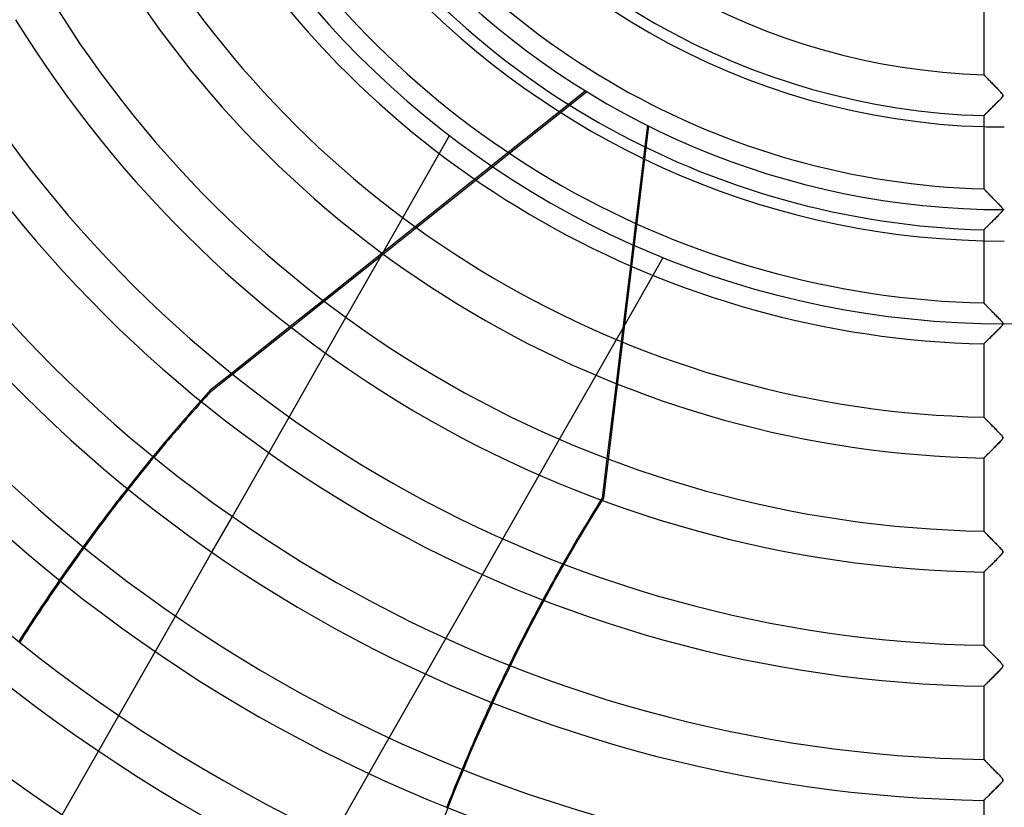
# Model space of a CAD drawing. Header units: millimetres. Extents: x -635 to 635, y -635 to 635.
# Tile 8 of 52: x -240 to 0, y -341 to -148. Entities that reach past the tile are written whole.
import ezdxf

# ---------------------------------------------------------------- set-up
doc = ezdxf.new("R2010")
doc.units = ezdxf.units.MM
doc.layers.add('HIDDEN', color=7, linetype='Continuous')
doc.layers.add('THICK', color=7, linetype='Continuous')

msp = doc.modelspace()

# ---------------------------------------------------------------- linework, layer by layer
at = {"layer": 'HIDDEN'}
for p, q in [((-4.99, -161.89), (-5, -161.88)), ((-4.97, -161.92), (-4.99, -161.89)), ((-4.92, -161.96), (-4.97, -161.92)), ((-4.87, -162.02), (-4.92, -161.96)), ((-4.79, -162.1), (-4.87, -162.02)), ((-4.7, -162.19), (-4.79, -162.1)), ((-4.6, -162.29), (-4.7, -162.19)), ((-4.49, -162.41), (-4.6, -162.29)), ((-4.36, -162.54), (-4.49, -162.41)), ((-4.22, -162.69), (-4.36, -162.54)), ((-4.06, -162.85), (-4.22, -162.69)), ((-3.89, -163.03), (-4.06, -162.85)), ((-3.71, -163.21), (-3.89, -163.03)), ((-3.52, -163.41), (-3.71, -163.21)), ((-3.32, -163.62), (-3.52, -163.41)), ((-3.1, -163.83), (-3.32, -163.62)), ((-2.88, -164.06), (-3.1, -163.83)), ((-2.65, -164.3), (-2.88, -164.06)), ((-2.41, -164.54), (-2.65, -164.3)), ((-2.16, -164.79), (-2.41, -164.54)), ((-1.91, -165.05), (-2.16, -164.79)), ((-1.66, -165.31), (-1.91, -165.05)), ((-1.43, -165.55), (-1.66, -165.31)), ((-1.21, -165.78), (-1.43, -165.55)), ((-102.16, -165.83), (-106.3, -169.13)), ((-106.02, -169.31), (-101.88, -166.01)), ((-1.38, -168.29), (-1.22, -168.13)), ((-1.22, -168.13), (-1.07, -167.97)), ((-1.01, -165.98), (-1.21, -165.78)), ((-1.07, -167.97), (-0.93, -167.82)), ((-0.84, -166.17), (-1.01, -165.98)), ((-0.93, -167.82), (-0.8, -167.68)), ((-0.69, -166.34), (-0.84, -166.17)), ((-0.8, -167.68), (-0.68, -167.56)), ((-0.57, -166.48), (-0.69, -166.34)), ((-0.68, -167.56), (-0.58, -167.44)), ((-0.58, -167.44), (-0.5, -167.33)), ((-0.47, -166.6), (-0.57, -166.48)), ((-0.5, -167.33), (-0.42, -167.23)), ((-0.4, -166.7), (-0.47, -166.6)), ((-0.42, -167.23), (-0.36, -167.13)), ((-0.35, -166.79), (-0.4, -166.7)), ((-0.36, -167.13), (-0.33, -167.04)), ((-0.32, -166.88), (-0.35, -166.79)), ((-0.33, -167.04), (-0.32, -166.96)), ((-0.32, -166.96), (-0.32, -166.88)), ((-3.82, -170.71), (-3.66, -170.56)), ((-3.66, -170.56), (-3.49, -170.39)), ((-3.49, -170.39), (-3.32, -170.22)), ((-3.32, -170.22), (-3.14, -170.05)), ((-3.14, -170.05), (-2.96, -169.87)), ((-2.96, -169.87), (-2.78, -169.69)), ((-2.78, -169.69), (-2.6, -169.51)), ((-2.6, -169.51), (-2.41, -169.33)), ((-2.41, -169.33), (-2.23, -169.15)), ((-2.23, -169.15), (-2.05, -168.97)), ((-2.05, -168.97), (-1.88, -168.79)), ((-1.88, -168.79), (-1.71, -168.62)), ((-1.71, -168.62), (-1.54, -168.45)), ((-1.54, -168.45), (-1.38, -168.29)), ((-5, -171.87), (-4.99, -171.86)), ((-4.99, -171.86), (-4.97, -171.84)), ((-4.97, -171.84), (-4.93, -171.8)), ((-4.93, -171.8), (-4.87, -171.74)), ((-4.87, -171.74), (-4.8, -171.67)), ((-4.8, -171.67), (-4.72, -171.59)), ((-4.72, -171.59), (-4.62, -171.5)), ((-4.62, -171.5), (-4.51, -171.39)), ((-4.51, -171.39), (-4.39, -171.27)), ((-4.39, -171.27), (-4.26, -171.15)), ((-4.26, -171.15), (-4.12, -171.01)), ((-4.12, -171.01), (-3.97, -170.87)), ((-3.97, -170.87), (-3.82, -170.71)), ((-86.79, -174.37), (-97.8, -265.13)), ((-87.09, -174.22), (-87.72, -179.47)), ((-152.05, -206.02), (-135.34, -176.73)), ((-135.34, -176.73), (-135.34, -176.73)), ((-121.01, -180.86), (-129.18, -187.38)), ((-128.91, -187.56), (-120.73, -181.05)), ((-4.99, -189.73), (-5, -189.72)), ((-4.96, -189.76), (-4.99, -189.73)), ((-4.92, -189.8), (-4.96, -189.76)), ((-4.86, -189.87), (-4.92, -189.8)), ((-4.78, -189.95), (-4.86, -189.87)), ((-4.69, -190.04), (-4.78, -189.95)), ((-4.58, -190.15), (-4.69, -190.04)), ((-4.46, -190.27), (-4.58, -190.15)), ((-4.33, -190.4), (-4.46, -190.27)), ((-4.19, -190.55), (-4.33, -190.4)), ((-4.05, -190.7), (-4.19, -190.55)), ((-3.89, -190.86), (-4.05, -190.7)), ((-3.73, -191.03), (-3.89, -190.86)), ((-3.55, -191.2), (-3.73, -191.03)), ((-3.37, -191.39), (-3.55, -191.2)), ((-3.19, -191.58), (-3.37, -191.39)), ((-2.99, -191.78), (-3.19, -191.58)), ((-2.79, -191.99), (-2.99, -191.78)), ((-2.58, -192.2), (-2.79, -191.99)), ((-2.36, -192.42), (-2.58, -192.2)), ((-2.14, -192.65), (-2.36, -192.42)), ((-1.91, -192.88), (-2.14, -192.65)), ((-1.69, -193.1), (-1.91, -192.88)), ((-1.48, -193.32), (-1.69, -193.1)), ((-1.29, -193.52), (-1.48, -193.32)), ((-1.11, -193.71), (-1.29, -193.52)), ((-0.94, -193.88), (-1.11, -193.71)), ((-0.8, -194.04), (-0.94, -193.88)), ((-0.67, -194.18), (-0.8, -194.04)), ((-0.57, -194.3), (-0.67, -194.18)), ((-0.49, -194.41), (-0.57, -194.3)), ((-0.42, -194.5), (-0.49, -194.41)), ((-0.37, -194.58), (-0.42, -194.5)), ((-0.34, -194.66), (-0.37, -194.58)), ((-2.37, -197.11), (-2.2, -196.94)), ((-2.2, -196.94), (-2.02, -196.76)), ((-2.02, -196.76), (-1.85, -196.59)), ((-1.85, -196.59), (-1.67, -196.41)), ((-1.67, -196.41), (-1.51, -196.24)), ((-1.51, -196.24), (-1.34, -196.08)), ((-1.34, -196.08), (-1.18, -195.91)), ((-1.18, -195.91), (-1.03, -195.75)), ((-1.03, -195.75), (-0.89, -195.6)), ((-0.89, -195.6), (-0.76, -195.46)), ((-0.76, -195.46), (-0.65, -195.34)), ((-0.65, -195.34), (-0.55, -195.22)), ((-0.55, -195.22), (-0.47, -195.12)), ((-0.47, -195.12), (-0.4, -195.02)), ((-0.4, -195.02), (-0.36, -194.94)), ((-0.36, -194.94), (-0.33, -194.87)), ((-0.32, -194.73), (-0.34, -194.66)), ((-0.33, -194.87), (-0.32, -194.8)), ((-0.32, -194.8), (-0.32, -194.73)), ((-143.71, -198.96), (-151.79, -205.42)), ((-151.53, -205.61), (-143.44, -199.15)), ((-89.99, -198.13), (-91.24, -208.5)), ((-4.74, -199.45), (-4.65, -199.36)), ((-4.65, -199.36), (-4.55, -199.26)), ((-4.55, -199.26), (-4.44, -199.15)), ((-4.44, -199.15), (-4.32, -199.03)), ((-4.32, -199.03), (-4.19, -198.91)), ((-4.19, -198.91), (-4.05, -198.77)), ((-4.05, -198.77), (-3.9, -198.63)), ((-3.9, -198.63), (-3.75, -198.48)), ((-3.75, -198.48), (-3.59, -198.32)), ((-3.59, -198.32), (-3.43, -198.16)), ((-3.43, -198.16), (-3.26, -197.99)), ((-3.26, -197.99), (-3.09, -197.82)), ((-3.09, -197.82), (-2.91, -197.65)), ((-2.91, -197.65), (-2.73, -197.47)), ((-2.73, -197.47), (-2.55, -197.29)), ((-2.55, -197.29), (-2.37, -197.11)), ((-5, -199.7), (-4.99, -199.7)), ((-4.99, -199.7), (-4.97, -199.67)), ((-4.97, -199.67), (-4.93, -199.64)), ((-4.93, -199.64), (-4.88, -199.59)), ((-4.88, -199.59), (-4.82, -199.52)), ((-4.82, -199.52), (-4.74, -199.45)), ((-93.09, -223.76), (-83.22, -206.46)), ((-83.22, -206.46), (-83.22, -206.46)), ((-166.2, -216.91), (-174.23, -223.31)), ((-173.98, -223.51), (-165.95, -217.1)), ((-4.99, -217.56), (-5, -217.55)), ((-4.98, -217.58), (-4.99, -217.56)), ((-4.95, -217.61), (-4.98, -217.58)), ((-4.91, -217.65), (-4.95, -217.61)), ((-4.86, -217.7), (-4.91, -217.65)), ((-4.79, -217.76), (-4.86, -217.7)), ((-4.72, -217.84), (-4.79, -217.76)), ((-4.64, -217.92), (-4.72, -217.84)), ((-4.55, -218.02), (-4.64, -217.92)), ((-4.45, -218.12), (-4.55, -218.02)), ((-4.34, -218.23), (-4.45, -218.12)), ((-4.23, -218.34), (-4.34, -218.23)), ((-4.11, -218.47), (-4.23, -218.34)), ((-3.98, -218.6), (-4.11, -218.47)), ((-3.85, -218.73), (-3.98, -218.6)), ((-3.71, -218.87), (-3.85, -218.73)), ((-3.57, -219.02), (-3.71, -218.87)), ((-3.42, -219.17), (-3.57, -219.02)), ((-3.26, -219.33), (-3.42, -219.17)), ((-3.1, -219.5), (-3.26, -219.33)), ((-2.93, -219.67), (-3.1, -219.5)), ((-2.76, -219.84), (-2.93, -219.67)), ((-2.58, -220.03), (-2.76, -219.84)), ((-2.39, -220.21), (-2.58, -220.03)), ((-2.21, -220.41), (-2.39, -220.21)), ((-2.01, -220.6), (-2.21, -220.41)), ((-1.82, -220.8), (-2.01, -220.6)), ((-1.64, -220.99), (-1.82, -220.8)), ((-1.46, -221.17), (-1.64, -220.99)), ((-165.6, -229.78), (-160.63, -221.06)), ((-1.3, -221.34), (-1.46, -221.17)), ((-1.14, -221.5), (-1.3, -221.34)), ((-0.99, -221.66), (-1.14, -221.5)), ((-1, -223.55), (-0.87, -223.41)), ((-0.86, -221.8), (-0.99, -221.66)), ((-0.87, -223.41), (-0.75, -223.28)), ((-0.75, -221.92), (-0.86, -221.8)), ((-0.64, -222.04), (-0.75, -221.92)), ((-0.75, -223.28), (-0.64, -223.16)), ((-0.56, -222.14), (-0.64, -222.04)), ((-0.64, -223.16), (-0.55, -223.05)), ((-0.49, -222.23), (-0.56, -222.14)), ((-0.55, -223.05), (-0.47, -222.95)), ((-0.43, -222.31), (-0.49, -222.23)), ((-0.47, -222.95), (-0.41, -222.86)), ((-0.38, -222.39), (-0.43, -222.31)), ((-0.41, -222.86), (-0.37, -222.78)), ((-0.35, -222.46), (-0.38, -222.39)), ((-0.37, -222.78), (-0.34, -222.71)), ((-0.33, -222.52), (-0.35, -222.46)), ((-0.34, -222.71), (-0.32, -222.65)), ((-0.32, -222.58), (-0.33, -222.52)), ((-0.32, -222.65), (-0.32, -222.58)), ((-3.29, -225.85), (-3.13, -225.69)), ((-3.13, -225.69), (-2.96, -225.52)), ((-2.96, -225.52), (-2.79, -225.35)), ((-2.79, -225.35), (-2.62, -225.18)), ((-2.62, -225.18), (-2.45, -225.01)), ((-2.45, -225.01), (-2.28, -224.84)), ((-2.28, -224.84), (-2.11, -224.67)), ((-2.11, -224.67), (-1.94, -224.51)), ((-1.94, -224.51), (-1.77, -224.34)), ((-1.77, -224.34), (-1.61, -224.18)), ((-1.61, -224.18), (-1.45, -224.01)), ((-1.45, -224.01), (-1.3, -223.85)), ((-1.3, -223.85), (-1.15, -223.7)), ((-1.15, -223.7), (-1, -223.55)), ((-99.61, -235.19), (-94.63, -226.46)), ((-93.48, -226.94), (-94.72, -237.2)), ((-5, -227.54), (-4.99, -227.53)), ((-4.99, -227.53), (-4.97, -227.51)), ((-4.97, -227.51), (-4.93, -227.47)), ((-4.93, -227.47), (-4.88, -227.42)), ((-4.88, -227.42), (-4.81, -227.35)), ((-4.81, -227.35), (-4.74, -227.28)), ((-4.74, -227.28), (-4.65, -227.19)), ((-4.65, -227.19), (-4.55, -227.09)), ((-4.55, -227.09), (-4.44, -226.98)), ((-4.44, -226.98), (-4.32, -226.86)), ((-4.32, -226.86), (-4.19, -226.74)), ((-4.19, -226.74), (-4.06, -226.61)), ((-4.06, -226.61), (-3.91, -226.47)), ((-3.91, -226.47), (-3.77, -226.32)), ((-3.77, -226.32), (-3.61, -226.17)), ((-3.61, -226.17), (-3.46, -226.01)), ((-3.46, -226.01), (-3.29, -225.85)), ((-188.56, -234.73), (-193.82, -238.93)), ((-193.63, -239.18), (-188.31, -234.93)), ((-193.82, -238.93), (-193.63, -239.18)), ((-179.46, -254.08), (-174.49, -245.37)), ((-4.99, -245.39), (-5, -245.38)), ((-4.97, -245.41), (-4.99, -245.39)), ((-4.94, -245.45), (-4.97, -245.41)), ((-4.89, -245.5), (-4.94, -245.45)), ((-4.83, -245.56), (-4.89, -245.5)), ((-4.75, -245.64), (-4.83, -245.56)), ((-4.67, -245.72), (-4.75, -245.64)), ((-4.58, -245.82), (-4.67, -245.72)), ((-4.47, -245.92), (-4.58, -245.82)), ((-4.36, -246.04), (-4.47, -245.92)), ((-4.24, -246.16), (-4.36, -246.04)), ((-4.11, -246.29), (-4.24, -246.16)), ((-3.98, -246.43), (-4.11, -246.29)), ((-3.84, -246.57), (-3.98, -246.43)), ((-3.69, -246.72), (-3.84, -246.57)), ((-3.54, -246.87), (-3.69, -246.72)), ((-3.38, -247.04), (-3.54, -246.87)), ((-3.22, -247.2), (-3.38, -247.04)), ((-3.05, -247.38), (-3.22, -247.2)), ((-2.87, -247.56), (-3.05, -247.38)), ((-2.69, -247.74), (-2.87, -247.56)), ((-2.5, -247.93), (-2.69, -247.74)), ((-2.31, -248.12), (-2.5, -247.93)), ((-2.12, -248.32), (-2.31, -248.12)), ((-1.92, -248.53), (-2.12, -248.32)), ((-1.72, -248.72), (-1.92, -248.53)), ((-1.54, -248.92), (-1.72, -248.72)), ((-1.36, -249.1), (-1.54, -248.92)), ((-1.2, -249.27), (-1.36, -249.1)), ((-1.04, -249.43), (-1.2, -249.27)), ((-0.9, -249.58), (-1.04, -249.43)), ((-0.78, -249.71), (-0.9, -249.58)), ((-0.67, -249.83), (-0.78, -249.71)), ((-0.58, -249.94), (-0.67, -249.83)), ((-113.49, -259.51), (-108.51, -250.79)), ((-1.86, -252.25), (-1.66, -252.05)), ((-1.66, -252.05), (-1.46, -251.85)), ((-1.46, -251.85), (-1.27, -251.65)), ((-1.27, -251.65), (-1.09, -251.46)), ((-1.09, -251.46), (-0.92, -251.28)), ((-0.92, -251.28), (-0.76, -251.12)), ((-0.76, -251.12), (-0.63, -250.97)), ((-0.63, -250.97), (-0.52, -250.84)), ((-0.5, -250.03), (-0.58, -249.94)), ((-0.52, -250.84), (-0.44, -250.73)), ((-0.44, -250.12), (-0.5, -250.03)), ((-0.39, -250.19), (-0.44, -250.12)), ((-0.44, -250.73), (-0.38, -250.64)), ((-0.35, -250.26), (-0.39, -250.19)), ((-0.38, -250.64), (-0.35, -250.57)), ((-0.33, -250.33), (-0.35, -250.26)), ((-0.35, -250.57), (-0.33, -250.51)), ((-0.32, -250.39), (-0.33, -250.33)), ((-0.33, -250.51), (-0.32, -250.45)), ((-0.32, -250.45), (-0.32, -250.39)), ((-4.38, -254.76), (-4.23, -254.61)), ((-4.23, -254.61), (-4.07, -254.45)), ((-4.07, -254.45), (-3.9, -254.28)), ((-3.9, -254.28), (-3.71, -254.1)), ((-3.71, -254.1), (-3.52, -253.91)), ((-3.52, -253.91), (-3.32, -253.71)), ((-3.32, -253.71), (-3.12, -253.51)), ((-3.12, -253.51), (-2.91, -253.3)), ((-2.91, -253.3), (-2.7, -253.09)), ((-2.7, -253.09), (-2.49, -252.88)), ((-2.49, -252.88), (-2.28, -252.67)), ((-2.28, -252.67), (-2.07, -252.46)), ((-2.07, -252.46), (-1.86, -252.25)), ((-96.94, -255.49), (-98.11, -265.13)), ((-5, -255.37), (-4.99, -255.36)), ((-4.99, -255.36), (-4.96, -255.33)), ((-4.96, -255.33), (-4.91, -255.27)), ((-4.91, -255.27), (-4.84, -255.2)), ((-4.84, -255.2), (-4.75, -255.12)), ((-4.75, -255.12), (-4.64, -255.01)), ((-4.64, -255.01), (-4.52, -254.89)), ((-4.52, -254.89), (-4.38, -254.76)), ((-98.11, -265.13), (-97.8, -265.13)), ((-193.31, -278.35), (-188.34, -269.65)), ((-4.99, -273.22), (-5, -273.21)), ((-4.96, -273.26), (-4.99, -273.22)), ((-4.91, -273.31), (-4.96, -273.26)), ((-4.84, -273.38), (-4.91, -273.31)), ((-4.76, -273.46), (-4.84, -273.38)), ((-4.65, -273.57), (-4.76, -273.46)), ((-4.54, -273.69), (-4.65, -273.57)), ((-4.41, -273.82), (-4.54, -273.69)), ((-4.26, -273.97), (-4.41, -273.82)), ((-127.34, -283.81), (-122.37, -275.09)), ((-4.11, -274.12), (-4.26, -273.97)), ((-3.94, -274.29), (-4.11, -274.12)), ((-3.77, -274.47), (-3.94, -274.29)), ((-3.59, -274.65), (-3.77, -274.47)), ((-3.39, -274.85), (-3.59, -274.65)), ((-3.19, -275.06), (-3.39, -274.85)), ((-2.98, -275.27), (-3.19, -275.06)), ((-2.76, -275.5), (-2.98, -275.27)), ((-2.53, -275.73), (-2.76, -275.5)), ((-2.29, -275.97), (-2.53, -275.73)), ((-2.05, -276.22), (-2.29, -275.97)), ((-1.81, -276.46), (-2.05, -276.22)), ((-1.57, -276.7), (-1.81, -276.46)), ((-1.36, -276.93), (-1.57, -276.7)), ((-1.15, -277.14), (-1.36, -276.93)), ((-0.97, -277.33), (-1.15, -277.14)), ((-0.81, -277.5), (-0.97, -277.33)), ((-0.67, -277.66), (-0.81, -277.5)), ((-0.56, -277.79), (-0.67, -277.66)), ((-0.58, -278.74), (-0.48, -278.61)), ((-0.47, -277.9), (-0.56, -277.79)), ((-0.48, -278.61), (-0.41, -278.51)), ((-0.4, -278), (-0.47, -277.9)), ((-0.41, -278.51), (-0.35, -278.41)), ((-0.35, -278.09), (-0.4, -278)), ((-0.33, -278.17), (-0.35, -278.09)), ((-0.35, -278.41), (-0.33, -278.33)), ((-0.32, -278.25), (-0.33, -278.17)), ((-0.33, -278.33), (-0.32, -278.25)), ((-2.96, -281.18), (-2.76, -280.98)), ((-2.76, -280.98), (-2.55, -280.77)), ((-2.55, -280.77), (-2.35, -280.57)), ((-2.35, -280.57), (-2.14, -280.36)), ((-2.14, -280.36), (-1.94, -280.16)), ((-1.94, -280.16), (-1.74, -279.96)), ((-1.74, -279.96), (-1.55, -279.76)), ((-1.55, -279.76), (-1.36, -279.57)), ((-1.36, -279.57), (-1.18, -279.38)), ((-1.18, -279.38), (-1, -279.2)), ((-1, -279.2), (-0.84, -279.03)), ((-0.84, -279.03), (-0.7, -278.87)), ((-0.7, -278.87), (-0.58, -278.74)), ((-5, -283.2), (-4.99, -283.19)), ((-4.99, -283.19), (-4.96, -283.15)), ((-4.96, -283.15), (-4.91, -283.1)), ((-4.91, -283.1), (-4.84, -283.03)), ((-4.84, -283.03), (-4.75, -282.95)), ((-4.75, -282.95), (-4.64, -282.84)), ((-4.64, -282.84), (-4.52, -282.72)), ((-4.52, -282.72), (-4.39, -282.59)), ((-4.39, -282.59), (-4.24, -282.45)), ((-4.24, -282.45), (-4.08, -282.29)), ((-4.08, -282.29), (-3.91, -282.13)), ((-3.91, -282.13), (-3.74, -281.95)), ((-3.74, -281.95), (-3.55, -281.77)), ((-3.55, -281.77), (-3.36, -281.58)), ((-3.36, -281.58), (-3.17, -281.38)), ((-3.17, -281.38), (-2.96, -281.18)), ((-207.14, -302.61), (-202.18, -293.91)), ((-141.19, -308.08), (-136.22, -299.37)), ((-4.99, -301.05), (-5, -301.04)), ((-4.97, -301.07), (-4.99, -301.05)), ((-4.94, -301.1), (-4.97, -301.07)), ((-4.9, -301.15), (-4.94, -301.1)), ((-4.84, -301.21), (-4.9, -301.15)), ((-4.77, -301.27), (-4.84, -301.21)), ((-4.7, -301.35), (-4.77, -301.27)), ((-4.61, -301.44), (-4.7, -301.35)), ((-4.51, -301.54), (-4.61, -301.44)), ((-4.4, -301.65), (-4.51, -301.54)), ((-4.29, -301.77), (-4.4, -301.65)), ((-4.17, -301.89), (-4.29, -301.77)), ((-4.04, -302.02), (-4.17, -301.89)), ((-3.91, -302.15), (-4.04, -302.02)), ((-3.77, -302.29), (-3.91, -302.15)), ((-3.62, -302.44), (-3.77, -302.29)), ((-3.47, -302.6), (-3.62, -302.44)), ((-3.31, -302.76), (-3.47, -302.6)), ((-3.15, -302.92), (-3.31, -302.76)), ((-2.98, -303.1), (-3.15, -302.92)), ((-2.81, -303.27), (-2.98, -303.1)), ((-2.63, -303.46), (-2.81, -303.27)), ((-2.44, -303.64), (-2.63, -303.46)), ((-2.25, -303.84), (-2.44, -303.64)), ((-2.06, -304.04), (-2.25, -303.84)), ((-1.86, -304.23), (-2.06, -304.04)), ((-1.67, -304.43), (-1.86, -304.23)), ((-1.5, -304.61), (-1.67, -304.43)), ((-1.33, -304.78), (-1.5, -304.61)), ((-1.17, -304.95), (-1.33, -304.78)), ((-1.02, -305.1), (-1.17, -304.95)), ((-1.51, -307.54), (-1.32, -307.35)), ((-1.32, -307.35), (-1.14, -307.17)), ((-1.14, -307.17), (-0.97, -306.99)), ((-0.88, -305.25), (-1.02, -305.1)), ((-0.97, -306.99), (-0.81, -306.82)), ((-0.77, -305.38), (-0.88, -305.25)), ((-0.81, -306.82), (-0.68, -306.67)), ((-0.66, -305.49), (-0.77, -305.38)), ((-0.68, -306.67), (-0.56, -306.54)), ((-0.57, -305.6), (-0.66, -305.49)), ((-0.49, -305.7), (-0.57, -305.6)), ((-0.56, -306.54), (-0.47, -306.42)), ((-0.42, -305.8), (-0.49, -305.7)), ((-0.47, -306.42), (-0.4, -306.32)), ((-0.36, -305.9), (-0.42, -305.8)), ((-0.4, -306.32), (-0.35, -306.22)), ((-0.33, -305.98), (-0.36, -305.9)), ((-0.35, -306.22), (-0.32, -306.14)), ((-0.32, -306.06), (-0.33, -305.98)), ((-0.32, -306.14), (-0.32, -306.06)), ((-3.98, -310.02), (-3.82, -309.85)), ((-3.82, -309.85), (-3.64, -309.68)), ((-3.64, -309.68), (-3.46, -309.5)), ((-3.46, -309.5), (-3.27, -309.31)), ((-3.27, -309.31), (-3.08, -309.12)), ((-3.08, -309.12), (-2.88, -308.93)), ((-2.88, -308.93), (-2.68, -308.73)), ((-2.68, -308.73), (-2.48, -308.53)), ((-2.48, -308.53), (-2.28, -308.33)), ((-2.28, -308.33), (-2.09, -308.13)), ((-2.09, -308.13), (-1.89, -307.93)), ((-1.89, -307.93), (-1.7, -307.74)), ((-1.7, -307.74), (-1.51, -307.54)), ((-5, -311.02), (-4.99, -311.02)), ((-4.99, -311.02), (-4.96, -310.99)), ((-4.96, -310.99), (-4.91, -310.94)), ((-4.91, -310.94), (-4.85, -310.88)), ((-4.85, -310.88), (-4.77, -310.79)), ((-4.77, -310.79), (-4.67, -310.7)), ((-4.67, -310.7), (-4.55, -310.59)), ((-4.55, -310.59), (-4.43, -310.46)), ((-4.43, -310.46), (-4.29, -310.32)), ((-4.29, -310.32), (-4.14, -310.18)), ((-4.14, -310.18), (-3.98, -310.02)), ((-220.97, -326.85), (-216.01, -318.16)), ((-155.02, -332.34), (-150.06, -323.64)), ((-4.99, -328.88), (-5, -328.87)), ((-4.97, -328.9), (-4.99, -328.88)), ((-4.94, -328.93), (-4.97, -328.9)), ((-4.9, -328.97), (-4.94, -328.93)), ((-4.85, -329.03), (-4.9, -328.97)), ((-4.78, -329.09), (-4.85, -329.03)), ((-4.7, -329.17), (-4.78, -329.09)), ((-4.62, -329.26), (-4.7, -329.17)), ((-4.52, -329.36), (-4.62, -329.26)), ((-4.42, -329.46), (-4.52, -329.36)), ((-4.31, -329.57), (-4.42, -329.46)), ((-4.19, -329.69), (-4.31, -329.57)), ((-4.07, -329.82), (-4.19, -329.69)), ((-3.93, -329.96), (-4.07, -329.82)), ((-3.8, -330.09), (-3.93, -329.96)), ((-3.65, -330.24), (-3.8, -330.09)), ((-3.5, -330.39), (-3.65, -330.24)), ((-3.35, -330.55), (-3.5, -330.39)), ((-3.19, -330.71), (-3.35, -330.55)), ((-3.02, -330.89), (-3.19, -330.71)), ((-2.84, -331.06), (-3.02, -330.89)), ((-2.67, -331.24), (-2.84, -331.06)), ((-2.48, -331.43), (-2.67, -331.24)), ((-2.29, -331.62), (-2.48, -331.43)), ((-2.1, -331.82), (-2.29, -331.62)), ((-1.9, -332.02), (-2.1, -331.82)), ((-1.72, -332.21), (-1.9, -332.02)), ((-1.54, -332.39), (-1.72, -332.21)), ((-1.36, -332.57), (-1.54, -332.39)), ((-1.2, -332.74), (-1.36, -332.57)), ((-1.05, -332.89), (-1.2, -332.74)), ((-0.92, -333.04), (-1.05, -332.89)), ((-0.79, -333.17), (-0.92, -333.04)), ((-0.69, -333.29), (-0.79, -333.17)), ((-0.59, -333.4), (-0.69, -333.29)), ((-0.51, -333.5), (-0.59, -333.4)), ((-0.43, -333.6), (-0.51, -333.5)), ((-0.37, -333.7), (-0.43, -333.6)), ((-0.34, -333.78), (-0.37, -333.7)), ((-0.32, -333.86), (-0.34, -333.78)), ((-0.32, -333.94), (-0.32, -333.86)), ((-2.47, -336.34), (-2.27, -336.14)), ((-2.27, -336.14), (-2.07, -335.94)), ((-2.07, -335.94), (-1.87, -335.74)), ((-1.87, -335.74), (-1.68, -335.54)), ((-1.68, -335.54), (-1.49, -335.35)), ((-1.49, -335.35), (-1.3, -335.16)), ((-1.3, -335.16), (-1.12, -334.97)), ((-1.12, -334.97), (-0.95, -334.79)), ((-0.95, -334.79), (-0.79, -334.63)), ((-0.79, -334.63), (-0.66, -334.48)), ((-0.66, -334.48), (-0.55, -334.35)), ((-0.55, -334.35), (-0.46, -334.23)), ((-0.46, -334.23), (-0.39, -334.12)), ((-0.39, -334.12), (-0.34, -334.03)), ((-0.34, -334.03), (-0.32, -333.94)), ((-4.91, -338.77), (-4.84, -338.7)), ((-4.84, -338.7), (-4.76, -338.62)), ((-4.76, -338.62), (-4.66, -338.52)), ((-4.66, -338.52), (-4.55, -338.4)), ((-4.55, -338.4), (-4.42, -338.28)), ((-4.42, -338.28), (-4.28, -338.14)), ((-4.28, -338.14), (-4.13, -337.99)), ((-4.13, -337.99), (-3.97, -337.83)), ((-3.97, -337.83), (-3.8, -337.67)), ((-3.8, -337.67), (-3.62, -337.49)), ((-3.62, -337.49), (-3.44, -337.31)), ((-3.44, -337.31), (-3.25, -337.12)), ((-3.25, -337.12), (-3.06, -336.93)), ((-3.06, -336.93), (-2.86, -336.73)), ((-2.86, -336.73), (-2.67, -336.54)), ((-2.67, -336.54), (-2.47, -336.34)), ((-5, -338.85), (-4.99, -338.84)), ((-4.99, -338.84), (-4.96, -338.81)), ((-4.96, -338.81), (-4.91, -338.77))]:
    msp.add_line(p, q, dxfattribs=at)
for radius, start, end in [(202.45, 90, 270), (556.5, 180, 0), (500, 180, 0), (194.78, 180, 270), (552.5, 180, 0), (222.6, 180, 0), (174.62, 268.3592, 270)]:
    msp.add_arc((0, 0), radius, start, end, dxfattribs=at)
for centre, major_axis, start_param, end_param in [((133.07, -533.24), (-348.07, -277.58), -1.408172, -1.400518), ((133.27, -533.49), (-348.07, -277.58), -1.408172, -1.400669), ((133.07, -533.24), (-348.07, -277.58), -1.360401, -1.33797), ((133.27, -533.49), (-348.07, -277.58), -1.36055, -1.33812), ((273.34, -503.89), (0, 445.2), 1.004743, 1.570796), ((273.02, -503.89), (0, -445.2), -2.13685, -2.135606), ((133.07, -533.24), (-348.07, -277.58), -1.297829, -1.275344), ((133.27, -533.49), (-348.07, -277.58), -1.29798, -1.275497), ((273.02, -503.89), (0, -445.2), -2.094739, -2.072036), ((273.02, -503.89), (0, -445.2), -2.031631, -2.009112), ((273.02, -503.89), (0, -445.2), -1.96892, -1.946464)]:
    msp.add_ellipse(centre, major_axis=major_axis, ratio=0.987688, start_param=start_param, end_param=end_param, dxfattribs=at)
at = {"layer": 'THICK'}
for p, q in [((-5, -144.03), (-5, -161.88)), ((-5, -161.88), (-4.99, -161.89)), ((-4.99, -161.89), (-4.96, -161.93)), ((-4.96, -161.93), (-4.91, -161.98)), ((-4.91, -161.98), (-4.83, -162.05)), ((-4.83, -162.05), (-4.74, -162.15)), ((-4.74, -162.15), (-4.64, -162.26)), ((-4.64, -162.26), (-4.52, -162.38)), ((-4.52, -162.38), (-4.38, -162.52)), ((-4.38, -162.52), (-4.23, -162.68)), ((-4.23, -162.68), (-4.07, -162.84)), ((-4.07, -162.84), (-3.9, -163.01)), ((-3.9, -163.01), (-3.73, -163.2)), ((-3.73, -163.2), (-3.54, -163.39)), ((-3.54, -163.39), (-3.35, -163.58)), ((-3.35, -163.58), (-3.15, -163.79)), ((-3.15, -163.79), (-2.95, -164)), ((-2.95, -164), (-2.74, -164.21)), ((-2.74, -164.21), (-2.52, -164.43)), ((-2.52, -164.43), (-2.31, -164.65)), ((-2.31, -164.65), (-2.09, -164.87)), ((-2.09, -164.87), (-1.86, -165.1)), ((-1.86, -165.1), (-1.64, -165.33)), ((-1.64, -165.33), (-1.42, -165.55)), ((-1.42, -165.55), (-1.22, -165.77)), ((-1.18, -168.08), (-1.35, -168.26)), ((-1.22, -165.77), (-1.03, -165.96)), ((-1.01, -167.91), (-1.18, -168.08)), ((-1.03, -165.96), (-0.86, -166.14)), ((-0.87, -167.76), (-1.01, -167.91)), ((-0.74, -167.62), (-0.87, -167.76)), ((-0.86, -166.14), (-0.71, -166.31)), ((-0.62, -167.49), (-0.74, -167.62)), ((-0.71, -166.31), (-0.59, -166.45)), ((-0.52, -167.36), (-0.62, -167.49)), ((-0.59, -166.45), (-0.49, -166.58)), ((-0.44, -167.25), (-0.52, -167.36)), ((-0.49, -166.58), (-0.41, -166.69)), ((-0.38, -167.16), (-0.44, -167.25)), ((-0.41, -166.69), (-0.36, -166.78)), ((-0.34, -167.08), (-0.38, -167.16)), ((-0.36, -166.78), (-0.33, -166.86)), ((-0.32, -167), (-0.34, -167.08)), ((-0.33, -166.86), (-0.32, -166.93)), ((-0.32, -166.93), (-0.32, -167)), ((-106.3, -169.13), (-121.01, -180.86)), ((-120.73, -181.05), (-106.02, -169.31)), ((-3.55, -170.45), (-3.74, -170.64)), ((-3.34, -170.24), (-3.55, -170.45)), ((-3.12, -170.03), (-3.34, -170.24)), ((-2.89, -169.8), (-3.12, -170.03)), ((-2.66, -169.57), (-2.89, -169.8)), ((-2.42, -169.33), (-2.66, -169.57)), ((-2.19, -169.1), (-2.42, -169.33)), ((-1.97, -168.88), (-2.19, -169.1)), ((-1.75, -168.66), (-1.97, -168.88)), ((-1.55, -168.46), (-1.75, -168.66)), ((-1.35, -168.26), (-1.55, -168.46)), ((-4.99, -171.86), (-5, -171.87)), ((-5, -171.87), (-5, -189.72)), ((-4.96, -171.83), (-4.99, -171.86)), ((-4.91, -171.78), (-4.96, -171.83)), ((-4.84, -171.71), (-4.91, -171.78)), ((-4.75, -171.63), (-4.84, -171.71)), ((-4.65, -171.53), (-4.75, -171.63)), ((-4.53, -171.41), (-4.65, -171.53)), ((-4.4, -171.28), (-4.53, -171.41)), ((-4.25, -171.14), (-4.4, -171.28)), ((-4.09, -170.98), (-4.25, -171.14)), ((-3.92, -170.82), (-4.09, -170.98)), ((-3.74, -170.64), (-3.92, -170.82)), ((-87.72, -179.47), (-89.99, -198.13)), ((-129.18, -187.38), (-143.71, -198.96)), ((-143.44, -199.15), (-128.91, -187.56)), ((-5, -189.72), (-4.99, -189.73)), ((-4.99, -189.73), (-4.97, -189.75)), ((-4.97, -189.75), (-4.94, -189.78)), ((-4.94, -189.78), (-4.89, -189.83)), ((-4.89, -189.83), (-4.83, -189.9)), ((-4.83, -189.9), (-4.75, -189.97)), ((-4.75, -189.97), (-4.67, -190.06)), ((-4.67, -190.06), (-4.58, -190.16)), ((-4.58, -190.16), (-4.47, -190.26)), ((-4.47, -190.26), (-4.36, -190.38)), ((-4.36, -190.38), (-4.23, -190.51)), ((-4.23, -190.51), (-4.1, -190.64)), ((-4.1, -190.64), (-3.96, -190.78)), ((-3.96, -190.78), (-3.82, -190.93)), ((-3.82, -190.93), (-3.67, -191.08)), ((-3.67, -191.08), (-3.52, -191.24)), ((-3.52, -191.24), (-3.36, -191.4)), ((-3.36, -191.4), (-3.19, -191.57)), ((-3.19, -191.57), (-3.02, -191.74)), ((-3.02, -191.74), (-2.85, -191.92)), ((-2.85, -191.92), (-2.68, -192.1)), ((-2.68, -192.1), (-2.5, -192.28)), ((-2.5, -192.28), (-2.32, -192.47)), ((-2.32, -192.47), (-2.13, -192.65)), ((-2.13, -192.65), (-1.95, -192.84)), ((-1.95, -192.84), (-1.76, -193.03)), ((-1.76, -193.03), (-1.58, -193.22)), ((-1.58, -193.22), (-1.4, -193.41)), ((-1.4, -193.41), (-1.23, -193.59)), ((-1.23, -193.59), (-1.07, -193.75)), ((-1.07, -193.75), (-0.93, -193.9)), ((-0.93, -193.9), (-0.8, -194.04)), ((-0.8, -194.04), (-0.69, -194.16)), ((-0.69, -194.16), (-0.58, -194.28)), ((-0.58, -194.28), (-0.49, -194.4)), ((-0.49, -194.4), (-0.41, -194.51)), ((-0.41, -194.51), (-0.35, -194.61)), ((-2.24, -196.98), (-2.42, -197.16)), ((-2.06, -196.8), (-2.24, -196.98)), ((-1.87, -196.61), (-2.06, -196.8)), ((-1.69, -196.43), (-1.87, -196.61)), ((-1.5, -196.24), (-1.69, -196.43)), ((-1.32, -196.05), (-1.5, -196.24)), ((-1.15, -195.88), (-1.32, -196.05)), ((-0.99, -195.71), (-1.15, -195.88)), ((-0.84, -195.55), (-0.99, -195.71)), ((-0.71, -195.41), (-0.84, -195.55)), ((-0.6, -195.28), (-0.71, -195.41)), ((-0.51, -195.17), (-0.6, -195.28)), ((-0.43, -195.06), (-0.51, -195.17)), ((-0.37, -194.96), (-0.43, -195.06)), ((-0.33, -194.87), (-0.37, -194.96)), ((-0.35, -194.61), (-0.32, -194.7)), ((-0.32, -194.78), (-0.33, -194.87)), ((-0.32, -194.7), (-0.32, -194.78)), ((-4.66, -199.36), (-4.73, -199.44)), ((-4.57, -199.28), (-4.66, -199.36)), ((-4.48, -199.19), (-4.57, -199.28)), ((-4.37, -199.09), (-4.48, -199.19)), ((-4.26, -198.98), (-4.37, -199.09)), ((-4.14, -198.86), (-4.26, -198.98)), ((-4.02, -198.74), (-4.14, -198.86)), ((-3.89, -198.61), (-4.02, -198.74)), ((-3.74, -198.47), (-3.89, -198.61)), ((-3.6, -198.32), (-3.74, -198.47)), ((-3.44, -198.17), (-3.6, -198.32)), ((-3.28, -198.01), (-3.44, -198.17)), ((-3.11, -197.85), (-3.28, -198.01)), ((-2.94, -197.68), (-3.11, -197.85)), ((-2.77, -197.51), (-2.94, -197.68)), ((-2.6, -197.34), (-2.77, -197.51)), ((-2.42, -197.16), (-2.6, -197.34)), ((-5, -199.7), (-5, -217.55)), ((-4.99, -199.7), (-5, -199.7)), ((-4.98, -199.68), (-4.99, -199.7)), ((-4.95, -199.65), (-4.98, -199.68)), ((-4.91, -199.61), (-4.95, -199.65)), ((-4.86, -199.57), (-4.91, -199.61)), ((-4.8, -199.51), (-4.86, -199.57)), ((-4.73, -199.44), (-4.8, -199.51)), ((-151.79, -205.42), (-166.2, -216.91)), ((-165.95, -217.1), (-151.53, -205.61)), ((-160.63, -221.06), (-152.05, -206.02)), ((-91.24, -208.5), (-93.48, -226.94)), ((-5, -217.55), (-4.99, -217.56)), ((-4.99, -217.56), (-4.97, -217.59)), ((-4.97, -217.59), (-4.93, -217.63)), ((-4.93, -217.63), (-4.87, -217.68)), ((-4.87, -217.68), (-4.8, -217.75)), ((-4.8, -217.75), (-4.72, -217.84)), ((-4.72, -217.84), (-4.63, -217.94)), ((-4.63, -217.94), (-4.52, -218.04)), ((-4.52, -218.04), (-4.4, -218.16)), ((-4.4, -218.16), (-4.28, -218.29)), ((-4.28, -218.29), (-4.15, -218.43)), ((-4.15, -218.43), (-4, -218.57)), ((-4, -218.57), (-3.86, -218.72)), ((-3.86, -218.72), (-3.7, -218.88)), ((-3.7, -218.88), (-3.55, -219.04)), ((-3.55, -219.04), (-3.38, -219.21)), ((-3.38, -219.21), (-3.21, -219.38)), ((-3.21, -219.38), (-3.04, -219.55)), ((-3.04, -219.55), (-2.87, -219.73)), ((-2.87, -219.73), (-2.69, -219.91)), ((-2.69, -219.91), (-2.51, -220.1)), ((-2.51, -220.1), (-2.32, -220.28)), ((-2.32, -220.28), (-2.14, -220.47)), ((-2.14, -220.47), (-1.95, -220.66)), ((-1.95, -220.66), (-1.76, -220.86)), ((-1.76, -220.86), (-1.58, -221.05)), ((-174.23, -223.31), (-188.56, -234.73)), ((-1.58, -221.05), (-1.39, -221.24)), ((-1.39, -221.24), (-1.2, -221.44)), ((-1.2, -221.44), (-1.02, -221.63)), ((-1.02, -221.63), (-0.84, -221.82)), ((-0.77, -223.3), (-0.92, -223.47)), ((-0.84, -221.82), (-0.68, -222)), ((-0.63, -223.14), (-0.77, -223.3)), ((-0.68, -222), (-0.54, -222.16)), ((-0.51, -223), (-0.63, -223.14)), ((-0.54, -222.16), (-0.43, -222.3)), ((-0.42, -222.88), (-0.51, -223)), ((-0.43, -222.3), (-0.37, -222.42)), ((-0.36, -222.78), (-0.42, -222.88)), ((-0.37, -222.42), (-0.33, -222.51)), ((-0.33, -222.69), (-0.36, -222.78)), ((-0.33, -222.51), (-0.32, -222.6)), ((-0.32, -222.6), (-0.33, -222.69)), ((-188.31, -234.93), (-173.98, -223.51)), ((-94.63, -226.46), (-93.09, -223.76)), ((-3.22, -225.78), (-3.44, -226)), ((-2.98, -225.55), (-3.22, -225.78)), ((-2.74, -225.31), (-2.98, -225.55)), ((-2.49, -225.05), (-2.74, -225.31)), ((-2.23, -224.79), (-2.49, -225.05)), ((-1.97, -224.54), (-2.23, -224.79)), ((-1.73, -224.3), (-1.97, -224.54)), ((-1.5, -224.07), (-1.73, -224.3)), ((-1.29, -223.85), (-1.5, -224.07)), ((-1.1, -223.65), (-1.29, -223.85)), ((-0.92, -223.47), (-1.1, -223.65)), ((-4.99, -227.52), (-5, -227.54)), ((-5, -227.54), (-5, -245.38)), ((-4.96, -227.49), (-4.99, -227.52)), ((-4.9, -227.44), (-4.96, -227.49)), ((-4.83, -227.37), (-4.9, -227.44)), ((-4.73, -227.27), (-4.83, -227.37)), ((-4.62, -227.16), (-4.73, -227.27)), ((-4.49, -227.04), (-4.62, -227.16)), ((-4.35, -226.9), (-4.49, -227.04)), ((-4.19, -226.74), (-4.35, -226.9)), ((-4.02, -226.57), (-4.19, -226.74)), ((-3.84, -226.39), (-4.02, -226.57)), ((-3.64, -226.2), (-3.84, -226.39)), ((-3.44, -226), (-3.64, -226.2)), ((-174.49, -245.37), (-165.6, -229.78)), ((-108.51, -250.79), (-99.61, -235.19)), ((-94.72, -237.2), (-96.94, -255.49)), ((-5, -245.38), (-4.99, -245.39)), ((-4.99, -245.39), (-4.98, -245.41)), ((-4.98, -245.41), (-4.95, -245.44)), ((-4.95, -245.44), (-4.91, -245.48)), ((-4.91, -245.48), (-4.86, -245.53)), ((-4.86, -245.53), (-4.8, -245.59)), ((-4.8, -245.59), (-4.73, -245.66)), ((-4.73, -245.66), (-4.65, -245.74)), ((-4.65, -245.74), (-4.57, -245.83)), ((-4.57, -245.83), (-4.47, -245.93)), ((-4.47, -245.93), (-4.37, -246.03)), ((-4.37, -246.03), (-4.26, -246.14)), ((-4.26, -246.14), (-4.14, -246.26)), ((-4.14, -246.26), (-4.02, -246.39)), ((-4.02, -246.39), (-3.89, -246.52)), ((-3.89, -246.52), (-3.76, -246.65)), ((-3.76, -246.65), (-3.62, -246.79)), ((-3.62, -246.79), (-3.48, -246.93)), ((-3.48, -246.93), (-3.34, -247.08)), ((-3.34, -247.08), (-3.19, -247.23)), ((-3.19, -247.23), (-3.03, -247.39)), ((-3.03, -247.39), (-2.88, -247.55)), ((-2.88, -247.55), (-2.72, -247.71)), ((-2.72, -247.71), (-2.56, -247.87)), ((-2.56, -247.87), (-2.4, -248.04)), ((-2.4, -248.04), (-2.23, -248.2)), ((-2.23, -248.2), (-2.07, -248.37)), ((-2.07, -248.37), (-1.9, -248.55)), ((-1.9, -248.55), (-1.73, -248.72)), ((-1.73, -248.72), (-1.56, -248.89)), ((-1.56, -248.89), (-1.4, -249.06)), ((-1.4, -249.06), (-1.24, -249.22)), ((-1.24, -249.22), (-1.1, -249.37)), ((-1.1, -249.37), (-0.97, -249.51)), ((-0.97, -249.51), (-0.85, -249.64)), ((-0.85, -249.64), (-0.74, -249.75)), ((-0.74, -249.75), (-0.64, -249.87)), ((-1.75, -252.14), (-1.97, -252.36)), ((-1.53, -251.92), (-1.75, -252.14)), ((-1.31, -251.69), (-1.53, -251.92)), ((-1.1, -251.48), (-1.31, -251.69)), ((-0.92, -251.28), (-1.1, -251.48)), ((-0.75, -251.1), (-0.92, -251.28)), ((-0.61, -250.95), (-0.75, -251.1)), ((-0.64, -249.87), (-0.53, -250)), ((-0.5, -250.81), (-0.61, -250.95)), ((-0.53, -250), (-0.43, -250.13)), ((-0.41, -250.68), (-0.5, -250.81)), ((-0.43, -250.13), (-0.36, -250.25)), ((-0.35, -250.56), (-0.41, -250.68)), ((-0.36, -250.25), (-0.32, -250.36)), ((-0.32, -250.46), (-0.35, -250.56)), ((-0.32, -250.36), (-0.32, -250.46)), ((-188.34, -269.65), (-179.46, -254.08)), ((-4.26, -254.63), (-4.39, -254.77)), ((-4.11, -254.49), (-4.26, -254.63)), ((-3.96, -254.34), (-4.11, -254.49)), ((-3.79, -254.18), (-3.96, -254.34)), ((-3.62, -254), (-3.79, -254.18)), ((-3.43, -253.82), (-3.62, -254)), ((-3.24, -253.63), (-3.43, -253.82)), ((-3.04, -253.43), (-3.24, -253.63)), ((-2.83, -253.22), (-3.04, -253.43)), ((-2.62, -253.01), (-2.83, -253.22)), ((-2.41, -252.8), (-2.62, -253.01)), ((-2.19, -252.58), (-2.41, -252.8)), ((-1.97, -252.36), (-2.19, -252.58)), ((-4.99, -255.36), (-5, -255.37)), ((-5, -255.37), (-5, -273.21)), ((-4.97, -255.33), (-4.99, -255.36)), ((-4.93, -255.29), (-4.97, -255.33)), ((-4.87, -255.24), (-4.93, -255.29)), ((-4.8, -255.17), (-4.87, -255.24)), ((-4.71, -255.09), (-4.8, -255.17)), ((-4.62, -254.99), (-4.71, -255.09)), ((-4.51, -254.88), (-4.62, -254.99)), ((-4.39, -254.77), (-4.51, -254.88)), ((-122.37, -275.09), (-113.49, -259.51)), ((-5, -273.21), (-4.99, -273.22)), ((-4.99, -273.22), (-4.96, -273.25)), ((-4.96, -273.25), (-4.92, -273.29)), ((-4.92, -273.29), (-4.86, -273.36)), ((-4.86, -273.36), (-4.79, -273.43)), ((-4.79, -273.43), (-4.7, -273.52)), ((-4.7, -273.52), (-4.59, -273.63)), ((-4.59, -273.63), (-4.48, -273.74)), ((-4.48, -273.74), (-4.35, -273.87)), ((-4.35, -273.87), (-4.22, -274.01)), ((-4.22, -274.01), (-4.07, -274.16)), ((-4.07, -274.16), (-3.92, -274.31)), ((-3.92, -274.31), (-3.76, -274.48)), ((-3.76, -274.48), (-3.59, -274.65)), ((-3.59, -274.65), (-3.42, -274.82)), ((-3.42, -274.82), (-3.24, -275)), ((-3.24, -275), (-3.06, -275.19)), ((-3.06, -275.19), (-2.88, -275.38)), ((-2.88, -275.38), (-2.69, -275.57)), ((-2.69, -275.57), (-2.49, -275.77)), ((-2.49, -275.77), (-2.3, -275.97)), ((-2.3, -275.97), (-2.1, -276.17)), ((-2.1, -276.17), (-1.9, -276.37)), ((-202.18, -293.91), (-193.31, -278.35)), ((-1.9, -276.37), (-1.7, -276.58)), ((-1.7, -276.58), (-1.49, -276.79)), ((-1.49, -276.79), (-1.29, -276.99)), ((-1.29, -276.99), (-1.09, -277.2)), ((-1.09, -277.2), (-0.9, -277.41)), ((-0.9, -277.41), (-0.71, -277.61)), ((-0.71, -277.61), (-0.56, -277.79)), ((-0.47, -278.6), (-0.57, -278.72)), ((-0.56, -277.79), (-0.44, -277.95)), ((-0.39, -278.48), (-0.47, -278.6)), ((-0.44, -277.95), (-0.36, -278.07)), ((-0.34, -278.38), (-0.39, -278.48)), ((-0.36, -278.07), (-0.32, -278.18)), ((-0.32, -278.28), (-0.34, -278.38)), ((-0.32, -278.18), (-0.32, -278.28)), ((-2.64, -280.86), (-2.87, -281.08)), ((-2.41, -280.63), (-2.64, -280.86)), ((-2.18, -280.4), (-2.41, -280.63)), ((-1.95, -280.17), (-2.18, -280.4)), ((-1.74, -279.95), (-1.95, -280.17)), ((-1.53, -279.74), (-1.74, -279.95)), ((-1.33, -279.54), (-1.53, -279.74)), ((-1.15, -279.35), (-1.33, -279.54)), ((-0.98, -279.17), (-1.15, -279.35)), ((-0.82, -279.01), (-0.98, -279.17)), ((-0.69, -278.86), (-0.82, -279.01)), ((-0.57, -278.72), (-0.69, -278.86)), ((-4.99, -283.19), (-5, -283.2)), ((-5, -283.2), (-5, -301.04)), ((-4.96, -283.16), (-4.99, -283.19)), ((-4.92, -283.11), (-4.96, -283.16)), ((-4.85, -283.05), (-4.92, -283.11)), ((-4.77, -282.97), (-4.85, -283.05)), ((-4.68, -282.88), (-4.77, -282.97)), ((-4.57, -282.77), (-4.68, -282.88)), ((-4.45, -282.65), (-4.57, -282.77)), ((-4.31, -282.52), (-4.45, -282.65)), ((-4.17, -282.37), (-4.31, -282.52)), ((-4.01, -282.22), (-4.17, -282.37)), ((-3.84, -282.06), (-4.01, -282.22)), ((-3.67, -281.88), (-3.84, -282.06)), ((-3.48, -281.7), (-3.67, -281.88)), ((-3.29, -281.5), (-3.48, -281.7)), ((-3.08, -281.3), (-3.29, -281.5)), ((-2.87, -281.08), (-3.08, -281.3)), ((-136.22, -299.37), (-127.34, -283.81)), ((-216.01, -318.16), (-207.14, -302.61)), ((-5, -301.04), (-4.99, -301.05)), ((-4.99, -301.05), (-4.97, -301.07)), ((-4.97, -301.07), (-4.94, -301.11)), ((-4.94, -301.11), (-4.89, -301.16)), ((-4.89, -301.16), (-4.83, -301.22)), ((-4.83, -301.22), (-4.76, -301.29)), ((-4.76, -301.29), (-4.67, -301.38)), ((-4.67, -301.38), (-4.58, -301.47)), ((-4.58, -301.47), (-4.48, -301.58)), ((-4.48, -301.58), (-4.36, -301.69)), ((-4.36, -301.69), (-4.24, -301.81)), ((-4.24, -301.81), (-4.11, -301.94)), ((-4.11, -301.94), (-3.98, -302.08)), ((-3.98, -302.08), (-3.84, -302.22)), ((-3.84, -302.22), (-3.69, -302.37)), ((-3.69, -302.37), (-3.54, -302.53)), ((-3.54, -302.53), (-3.39, -302.69)), ((-3.39, -302.69), (-3.23, -302.85)), ((-3.23, -302.85), (-3.06, -303.01)), ((-3.06, -303.01), (-2.89, -303.18)), ((-2.89, -303.18), (-2.72, -303.36)), ((-2.72, -303.36), (-2.55, -303.53)), ((-2.55, -303.53), (-2.38, -303.71)), ((-2.38, -303.71), (-2.2, -303.89)), ((-2.2, -303.89), (-2.02, -304.08)), ((-2.02, -304.08), (-1.84, -304.26)), ((-1.84, -304.26), (-1.66, -304.45)), ((-1.66, -304.45), (-1.47, -304.63)), ((-1.47, -304.63), (-1.29, -304.82)), ((-1.29, -304.82), (-1.11, -305.01)), ((-1.11, -305.01), (-0.93, -305.2)), ((-1.29, -307.32), (-1.48, -307.52)), ((-1.11, -307.14), (-1.29, -307.32)), ((-0.95, -306.97), (-1.11, -307.14)), ((-0.82, -306.83), (-0.95, -306.97)), ((-0.93, -305.2), (-0.76, -305.38)), ((-0.7, -306.69), (-0.82, -306.83)), ((-0.76, -305.38), (-0.62, -305.54)), ((-0.59, -306.57), (-0.7, -306.69)), ((-0.62, -305.54), (-0.5, -305.69)), ((-0.49, -306.45), (-0.59, -306.57)), ((-0.5, -305.69), (-0.41, -305.81)), ((-0.41, -306.34), (-0.49, -306.45)), ((-0.41, -305.81), (-0.36, -305.91)), ((-0.36, -306.24), (-0.41, -306.34)), ((-0.36, -305.91), (-0.33, -306)), ((-0.33, -306.16), (-0.36, -306.24)), ((-0.33, -306), (-0.32, -306.08)), ((-0.32, -306.08), (-0.33, -306.16)), ((-150.06, -323.64), (-141.19, -308.08)), ((-3.71, -309.75), (-3.89, -309.93)), ((-3.51, -309.55), (-3.71, -309.75)), ((-3.3, -309.34), (-3.51, -309.55)), ((-3.08, -309.12), (-3.3, -309.34)), ((-2.84, -308.89), (-3.08, -309.12)), ((-2.6, -308.65), (-2.84, -308.89)), ((-2.36, -308.41), (-2.6, -308.65)), ((-2.13, -308.17), (-2.36, -308.41)), ((-1.9, -307.94), (-2.13, -308.17)), ((-1.68, -307.73), (-1.9, -307.94)), ((-1.48, -307.52), (-1.68, -307.73)), ((-4.99, -311.01), (-5, -311.02)), ((-5, -311.02), (-5, -328.87)), ((-4.96, -310.98), (-4.99, -311.01)), ((-4.91, -310.93), (-4.96, -310.98)), ((-4.83, -310.86), (-4.91, -310.93)), ((-4.74, -310.77), (-4.83, -310.86)), ((-4.64, -310.67), (-4.74, -310.77)), ((-4.51, -310.55), (-4.64, -310.67)), ((-4.38, -310.41), (-4.51, -310.55)), ((-4.23, -310.26), (-4.38, -310.41)), ((-4.07, -310.1), (-4.23, -310.26)), ((-3.89, -309.93), (-4.07, -310.1)), ((-229.84, -342.4), (-220.97, -326.85)), ((-5, -328.87), (-4.99, -328.88)), ((-4.99, -328.88), (-4.98, -328.9)), ((-4.98, -328.9), (-4.95, -328.93)), ((-4.95, -328.93), (-4.9, -328.97)), ((-4.9, -328.97), (-4.85, -329.02)), ((-4.85, -329.02), (-4.79, -329.09)), ((-4.79, -329.09), (-4.71, -329.16)), ((-4.71, -329.16), (-4.63, -329.25)), ((-4.63, -329.25), (-4.54, -329.34)), ((-4.54, -329.34), (-4.44, -329.44)), ((-4.44, -329.44), (-4.34, -329.55)), ((-4.34, -329.55), (-4.22, -329.66)), ((-4.22, -329.66), (-4.11, -329.78)), ((-4.11, -329.78), (-3.98, -329.91)), ((-3.98, -329.91), (-3.85, -330.04)), ((-3.85, -330.04), (-3.72, -330.18)), ((-3.72, -330.18), (-3.58, -330.32)), ((-3.58, -330.32), (-3.44, -330.46)), ((-3.44, -330.46), (-3.29, -330.61)), ((-3.29, -330.61), (-3.14, -330.76)), ((-3.14, -330.76), (-2.99, -330.91)), ((-2.99, -330.91), (-2.83, -331.07)), ((-2.83, -331.07), (-2.68, -331.23)), ((-2.68, -331.23), (-2.52, -331.39)), ((-2.52, -331.39), (-2.36, -331.56)), ((-163.89, -347.89), (-155.02, -332.34)), ((-2.36, -331.56), (-2.19, -331.72)), ((-2.19, -331.72), (-2.03, -331.89)), ((-2.03, -331.89), (-1.86, -332.06)), ((-1.86, -332.06), (-1.7, -332.23)), ((-1.7, -332.23), (-1.53, -332.4)), ((-1.53, -332.4), (-1.36, -332.57)), ((-1.36, -332.57), (-1.2, -332.74)), ((-1.2, -332.74), (-1.03, -332.92)), ((-1.03, -332.92), (-0.87, -333.09)), ((-0.87, -333.09), (-0.72, -333.25)), ((-0.72, -333.25), (-0.59, -333.4)), ((-0.59, -333.4), (-0.49, -333.53)), ((-0.49, -333.53), (-0.41, -333.64)), ((-0.41, -333.64), (-0.36, -333.74)), ((-0.36, -333.74), (-0.33, -333.82)), ((-0.33, -333.82), (-0.32, -333.89)), ((-0.32, -333.89), (-0.32, -333.97)), ((-2.24, -336.11), (-2.47, -336.34)), ((-2.02, -335.89), (-2.24, -336.11)), ((-1.81, -335.68), (-2.02, -335.89)), ((-1.6, -335.47), (-1.81, -335.68)), ((-1.41, -335.27), (-1.6, -335.47)), ((-1.23, -335.09), (-1.41, -335.27)), ((-1.07, -334.92), (-1.23, -335.09)), ((-0.92, -334.76), (-1.07, -334.92)), ((-0.78, -334.62), (-0.92, -334.76)), ((-0.66, -334.48), (-0.78, -334.62)), ((-0.55, -334.35), (-0.66, -334.48)), ((-0.46, -334.24), (-0.55, -334.35)), ((-0.39, -334.14), (-0.46, -334.24)), ((-0.35, -334.05), (-0.39, -334.14)), ((-0.32, -333.97), (-0.35, -334.05)), ((-4.85, -338.7), (-4.91, -338.77)), ((-4.76, -338.62), (-4.85, -338.7)), ((-4.66, -338.52), (-4.76, -338.62)), ((-4.55, -338.41), (-4.66, -338.52)), ((-4.42, -338.28), (-4.55, -338.41)), ((-4.28, -338.14), (-4.42, -338.28)), ((-4.12, -337.98), (-4.28, -338.14)), ((-3.95, -337.82), (-4.12, -337.98)), ((-3.77, -337.64), (-3.95, -337.82)), ((-3.58, -337.45), (-3.77, -337.64)), ((-3.37, -337.24), (-3.58, -337.45)), ((-3.16, -337.02), (-3.37, -337.24)), ((-2.93, -336.8), (-3.16, -337.02)), ((-2.7, -336.57), (-2.93, -336.8)), ((-2.47, -336.34), (-2.7, -336.57)), ((-4.99, -338.84), (-5, -338.85)), ((-5, -338.85), (-5, -356.7)), ((-4.96, -338.81), (-4.99, -338.84)), ((-4.91, -338.77), (-4.96, -338.81))]:
    msp.add_line(p, q, dxfattribs=at)
for radius, start, end in [(606.5, 180.00002, 0), (551.5, 180, 0), (161.96, 212.3691, 268.2309), (174.62, 212.2408, 268.3592), (171.94, 212.2664, 268.3336), (189.78, 212.1097, 268.4903), (199.76, 212.0342, 268.5658), (217.61, 211.9166, 268.6834), (227.59, 211.8588, 268.7412), (245.44, 211.7673, 268.8327), (255.41, 211.7217, 268.8783), (273.26, 211.6484, 268.9516), (283.24, 211.6115, 268.9885), (301.08, 211.5515, 269.0485), (311.06, 211.521, 269.079), (328.91, 211.471, 269.129), (338.89, 211.4454, 269.1546), (356.74, 211.4031, 269.1969), (366.71, 211.3812, 269.2188), (384.56, 211.345, 269.255), (394.54, 211.3261, 269.2739), (412.38, 211.2947, 269.3053), (422.37, 211.2783, 269.3217), (440.21, 211.2508, 269.3492), (450.19, 211.2364, 269.3636), (468.04, 211.2121, 269.3879), (478.01, 211.1993, 269.4007), (495.86, 211.1778, 269.4222), (505.84, 211.1664, 269.4336), (523.68, 211.1471, 269.453), (533.66, 211.1368, 269.4632)]:
    msp.add_arc((0, 0), radius, start, end, dxfattribs=at)
for centre, major_axis, start_param, end_param in [((133.07, -533.24), (-348.07, -277.58), -1.400518, -1.360401), ((133.27, -533.49), (-348.07, -277.58), -1.400669, -1.36055), ((133.07, -533.24), (-348.07, -277.58), -1.33797, -1.297829), ((133.27, -533.49), (-348.07, -277.58), -1.33812, -1.29798), ((273.02, -503.89), (0, -445.2), -2.135606, -2.094739), ((133.07, -533.24), (-348.07, -277.58), -1.275344, -1.23504), ((133.27, -533.49), (-348.07, -277.58), -1.275497, -1.235197), ((273.02, -503.89), (0, -445.2), -2.072036, -2.031631), ((273.02, -503.89), (0, -445.2), -2.009112, -1.96892)]:
    msp.add_ellipse(centre, major_axis=major_axis, ratio=0.987688, start_param=start_param, end_param=end_param, dxfattribs=at)

doc.saveas('drawing.dxf')
